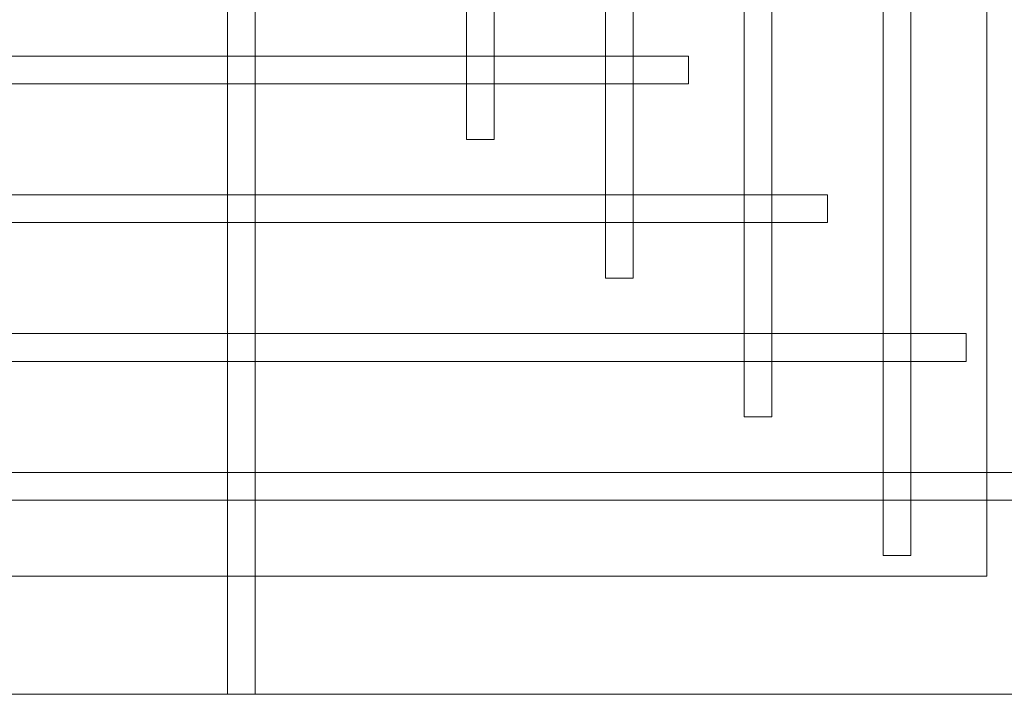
# Model space of a CAD drawing. Header units: millimetres. Extents: x -1097 to 37269, y -9172 to 9131.
# Tile 4 of 36: x 3374 to 4008, y -3245 to -2811. Entities that reach past the tile are written whole.
import ezdxf

# ---------------------------------------------------------------- set-up
doc = ezdxf.new("R2010")
doc.units = ezdxf.units.MM
doc.layers.add('Ceiling', color=14, linetype='Continuous', lineweight=9)
doc.layers.add('RCP LAYOUT', color=9, linetype='Continuous', true_color=0x808080)

# ---------------------------------------------------------------- blocks, each defined once
blk = doc.blocks.new('ceiling inst 2')
at = {"color": 8, "lineweight": 0, "ltscale": 0.25, "true_color": 0x808080}
for points in [[(1722740.061, -79108.617), (1722783.851, -79108.617), (1722783.851, -79057.793), (1722740.061, -79057.793)], [(1722743.061, -79105.617), (1722780.851, -79105.617), (1722780.851, -79060.793), (1722743.061, -79060.793)]]:
    blk.add_lwpolyline(points, close=True, dxfattribs=at)
at = {"layer": 'Ceiling', "color": 8, "lineweight": 0, "ltscale": 0.25, "true_color": 0x808080}
for points in [[(1722761.604, -79108.617), (1722762.308, -79108.617), (1722762.308, -79057.793), (1722761.604, -79057.793)], [(1722744.986, -79105.098), (1722745.69, -79105.098), (1722745.69, -79061.312), (1722744.986, -79061.312)], [(1722748.505, -79101.58), (1722749.208, -79101.58), (1722749.208, -79064.83), (1722748.505, -79064.83)], [(1722752.023, -79098.062), (1722752.726, -79098.062), (1722752.726, -79068.348), (1722752.023, -79068.348)], [(1722756.248, -79094.544), (1722755.545, -79094.544), (1722755.545, -79071.866), (1722756.248, -79071.866)], [(1722773.297, -79093.136), (1722773.297, -79092.433), (1722750.619, -79092.433), (1722750.619, -79093.136)], [(1722776.815, -79096.655), (1722776.815, -79095.951), (1722747.101, -79095.951), (1722747.101, -79096.655)], [(1722780.333, -79100.173), (1722780.333, -79099.469), (1722743.583, -79099.469), (1722743.583, -79100.173)], [(1722783.851, -79102.988), (1722740.061, -79102.988), (1722740.061, -79103.691), (1722783.851, -79103.691)]]:
    blk.add_lwpolyline(points, close=True, dxfattribs=at)
blk = doc.blocks.new('grid 2')
at = {"color": 8, "true_color": 0x808080, "xscale": -1}
blk.add_blockref('ceiling inst 2', (3444354.934, 115.665), dxfattribs=at)
blk = doc.blocks.new('IRISH HOUSE-RCP LAYOUT')
at = {"xscale": 25.4, "yscale": 25.4, "zscale": 25.4}
blk.add_blockref('grid 2', (-43724944.67, 2003175.56), dxfattribs=at)

msp = doc.modelspace()

# ---------------------------------------------------------------- block references
at = {"layer": 'RCP LAYOUT'}
msp.add_blockref('IRISH HOUSE-RCP LAYOUT', (0, 0), dxfattribs=at)

doc.saveas('drawing.dxf')
